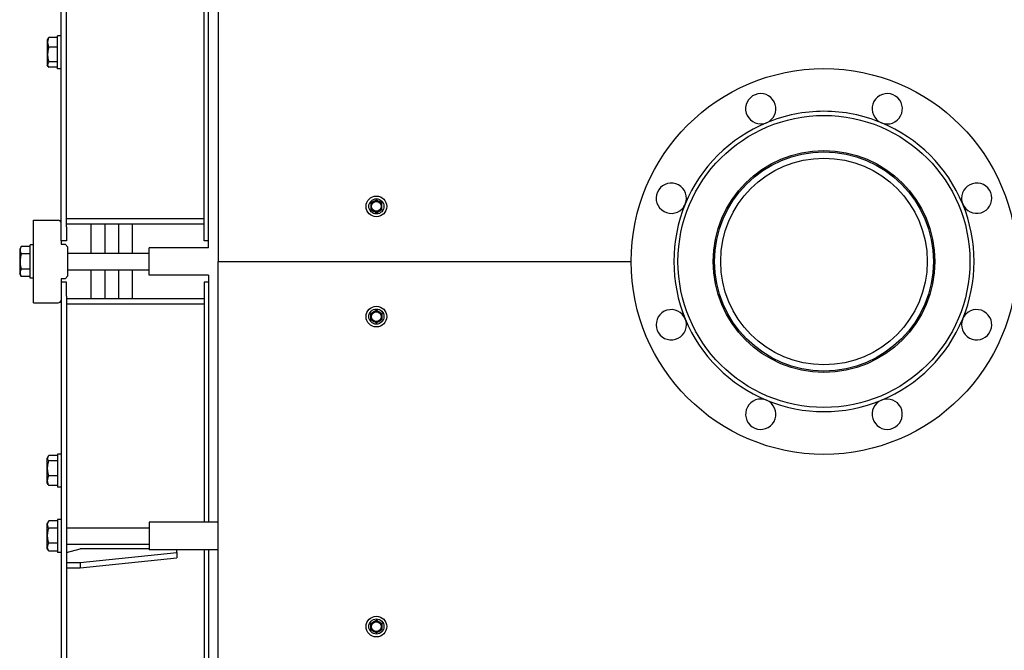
# Model space of a CAD drawing. Header units: millimetres. Extents: x -4279 to 763, y -2511 to 846.
# Tile 3 of 26: x -4249 to -3534, y -2041 to -1583. Entities that reach past the tile are written whole.
import ezdxf

# ---------------------------------------------------------------- set-up
doc = ezdxf.new("R2010")
doc.units = ezdxf.units.MM
doc.linetypes.add('K5LT_BASIC', pattern=[0])
doc.layers.add('Системный слой (1)', color=7, linetype='Continuous', true_color=0x282828)

msp = doc.modelspace()

# ---------------------------------------------------------------- linework, layer by layer
at = {"layer": 'Системный слой (1)', "color": 150, "linetype": 'K5LT_BASIC', "lineweight": 30, "true_color": 0x0080ff}
for p, q in [((-4219.03, -1733.26), (-4219.03, -1062.47)), ((-4215.03, -1733.26), (-4215.03, -1064.44)), ((-4105.03, -1430.47), (-4105.03, -1758.33)), ((-4115.03, -1743.33), (-4115.03, -1569.1)), ((-4112.03, -1745.86), (-4112.03, -1569.1)), ((-4228.37, -1596.43), (-4229.03, -1597.56)), ((-4229.03, -1597.56), (-4229.03, -1615.61)), ((-4221.53, -1595.76), (-4227.9, -1595.76)), ((-4219.03, -1594.58), (-4221.53, -1594.58)), ((-4221.53, -1618.58), (-4221.53, -1594.58)), ((-4221.53, -1602.71), (-4227.9, -1602.71)), ((-4228.37, -1616.73), (-4229.03, -1615.61)), ((-4221.53, -1613.53), (-4227.9, -1613.53)), ((-4221.53, -1617.41), (-4227.9, -1617.41)), ((-4219.03, -1618.58), (-4221.53, -1618.58)), ((-3994.43, -1715.79), (-3994.03, -1716.02)), ((-3992.03, -1714.87), (-3994.03, -1716.02)), ((-3990.03, -1713.71), (-3992.03, -1714.87)), ((-3990.03, -1713.25), (-3990.03, -1713.71)), ((-3988.03, -1714.87), (-3990.03, -1713.71)), ((-3986.03, -1716.02), (-3988.03, -1714.87)), ((-3985.63, -1715.79), (-3986.03, -1716.02)), ((-3994.43, -1720.87), (-3994.03, -1720.64)), ((-3994.03, -1716.02), (-3994.03, -1718.33)), ((-3994.03, -1718.33), (-3994.03, -1720.64)), ((-3994.03, -1720.64), (-3992.03, -1721.79)), ((-3992.03, -1721.79), (-3990.03, -1722.95)), ((-3990.03, -1722.95), (-3988.03, -1721.79)), ((-3990.03, -1723.41), (-3990.03, -1722.95)), ((-3988.03, -1721.79), (-3986.03, -1720.64)), ((-3986.03, -1718.33), (-3986.03, -1716.02)), ((-3986.03, -1720.64), (-3986.03, -1718.33)), ((-3985.63, -1720.87), (-3986.03, -1720.64)), ((-4239.03, -1788.33), (-4239.03, -1728.33)), ((-4239.03, -1728.33), (-4231.03, -1728.33)), ((-4231.03, -1728.33), (-4221.03, -1728.33)), ((-4115.03, -1727.26), (-4215.03, -1727.26)), ((-4115.03, -1727.33), (-4215.03, -1727.33)), ((-4219.03, -1743.33), (-4219.03, -1733.26)), ((-4115.03, -1731.33), (-4215.03, -1731.33)), ((-4215.03, -1733.26), (-4215.03, -1743.33)), ((-4197.03, -1752.33), (-4197.03, -1731.33)), ((-4187.03, -1752.33), (-4187.03, -1731.33)), ((-4187.03, -1752.33), (-4187.03, -1731.33)), ((-4177.03, -1752.33), (-4177.03, -1731.33)), ((-4177.03, -1752.33), (-4177.03, -1731.33)), ((-4167.03, -1752.33), (-4167.03, -1731.33)), ((-4219.03, -1743.33), (-4219.03, -1745.83)), ((-4215.03, -1743.33), (-4219.03, -1743.33)), ((-4112.03, -1743.33), (-4115.03, -1743.33)), ((-4247.9, -1747.36), (-4249.03, -1749.31)), ((-4249.03, -1749.31), (-4249.03, -1767.36)), ((-4241.53, -1747.36), (-4247.9, -1747.36)), ((-4241.53, -1770.33), (-4241.53, -1746.33)), ((-4239.03, -1746.33), (-4241.53, -1746.33)), ((-4219.03, -1745.83), (-4216.03, -1745.83)), ((-4214.03, -1747.83), (-4216.03, -1745.83)), ((-4214.03, -1768.83), (-4214.03, -1747.83)), ((-4155.03, -1768.33), (-4155.03, -1748.33)), ((-4112.03, -1748.33), (-4155.03, -1748.33)), ((-4112.03, -1748.33), (-4112.03, -1745.86)), ((-4241.53, -1752.85), (-4247.9, -1752.85)), ((-4214.03, -1752.33), (-4155.03, -1752.33)), ((-4105.03, -2086.19), (-4105.03, -1758.33)), ((-4105.03, -1758.33), (-4101.03, -1758.33)), ((-4105.03, -1758.33), (-4101.03, -1758.33)), ((-4101.03, -1758.33), (-3805.03, -1758.33)), ((-4101.03, -1758.33), (-3805.03, -1758.33)), ((-4241.53, -1763.82), (-4247.9, -1763.82)), ((-4214.03, -1764.33), (-4155.03, -1764.33)), ((-4197.03, -1785.33), (-4197.03, -1764.33)), ((-4187.03, -1785.33), (-4187.03, -1764.33)), ((-4187.03, -1785.33), (-4187.03, -1764.33)), ((-4177.03, -1785.33), (-4177.03, -1764.33)), ((-4177.03, -1785.33), (-4177.03, -1764.33)), ((-4167.03, -1785.33), (-4167.03, -1764.33)), ((-4247.9, -1769.3), (-4249.03, -1767.36)), ((-4241.53, -1769.3), (-4247.9, -1769.3)), ((-4239.03, -1770.33), (-4241.53, -1770.33)), ((-4216.03, -1770.83), (-4219.03, -1770.83)), ((-4219.03, -1770.83), (-4219.03, -1773.33)), ((-4216.03, -1770.83), (-4214.03, -1768.83)), ((-4112.03, -1768.33), (-4155.03, -1768.33)), ((-4112.03, -1768.33), (-4112.03, -1770.8)), ((-4112.03, -1770.8), (-4112.03, -1947.56)), ((-4219.03, -1773.33), (-4219.03, -1783.4)), ((-4215.03, -1773.33), (-4219.03, -1773.33)), ((-4215.03, -1783.4), (-4215.03, -1773.33)), ((-4115.03, -1773.33), (-4115.03, -1947.56)), ((-4112.03, -1773.33), (-4115.03, -1773.33)), ((-4219.03, -1783.4), (-4219.03, -2454.19)), ((-4215.03, -1783.4), (-4215.03, -2452.22)), ((-4115.03, -1785.33), (-4215.03, -1785.33)), ((-4239.03, -1788.33), (-4231.03, -1788.33)), ((-4231.03, -1788.33), (-4221.03, -1788.33)), ((-4115.03, -1789.33), (-4215.03, -1789.33)), ((-4115.03, -1789.4), (-4215.03, -1789.4)), ((-3992.03, -1794.87), (-3990.03, -1793.71)), ((-3990.03, -1793.25), (-3990.03, -1793.71)), ((-3990.03, -1793.71), (-3988.03, -1794.87)), ((-3994.43, -1795.79), (-3994.03, -1796.02)), ((-3994.43, -1800.87), (-3994.03, -1800.64)), ((-3994.03, -1796.02), (-3992.03, -1794.87)), ((-3994.03, -1798.33), (-3994.03, -1796.02)), ((-3994.03, -1800.64), (-3994.03, -1798.33)), ((-3992.03, -1801.79), (-3994.03, -1800.64)), ((-3988.03, -1794.87), (-3986.03, -1796.02)), ((-3986.03, -1800.64), (-3988.03, -1801.79)), ((-3985.63, -1795.79), (-3986.03, -1796.02)), ((-3986.03, -1796.02), (-3986.03, -1798.33)), ((-3986.03, -1798.33), (-3986.03, -1800.64)), ((-3985.63, -1800.87), (-3986.03, -1800.64)), ((-3990.03, -1802.95), (-3992.03, -1801.79)), ((-3988.03, -1801.79), (-3990.03, -1802.95)), ((-3990.03, -1803.41), (-3990.03, -1802.95)), ((-4228.37, -1899.93), (-4229.03, -1901.06)), ((-4229.03, -1919.11), (-4229.03, -1901.06)), ((-4221.53, -1899.26), (-4227.9, -1899.26)), ((-4219.03, -1898.08), (-4221.53, -1898.08)), ((-4221.53, -1898.08), (-4221.53, -1922.08)), ((-4221.53, -1903.13), (-4227.9, -1903.13)), ((-4221.53, -1913.95), (-4227.9, -1913.95)), ((-4228.37, -1920.23), (-4229.03, -1919.11)), ((-4221.53, -1920.91), (-4227.9, -1920.91)), ((-4219.03, -1922.08), (-4221.53, -1922.08)), ((-4227.96, -1946.69), (-4229.03, -1948.54)), ((-4229.03, -1966.59), (-4229.03, -1948.54)), ((-4221.53, -1946.59), (-4227.9, -1946.59)), ((-4221.53, -1945.56), (-4221.53, -1969.56)), ((-4219.03, -1945.56), (-4221.53, -1945.56)), ((-4215.03, -1951.56), (-4155.03, -1951.56)), ((-4105.03, -1947.56), (-4155.03, -1947.56)), ((-4155.03, -1947.56), (-4155.03, -1967.56)), ((-4221.53, -1951.94), (-4227.9, -1951.94)), ((-4221.53, -1962.9), (-4227.9, -1962.9)), ((-4215.03, -1963.56), (-4155.03, -1963.56)), ((-4227.96, -1968.44), (-4229.03, -1966.59)), ((-4221.53, -1968.53), (-4227.9, -1968.53)), ((-4219.03, -1969.56), (-4221.53, -1969.56)), ((-4215.03, -1969.68), (-4205.03, -1966.81)), ((-4155.03, -1966.81), (-4205.03, -1966.81)), ((-4205.03, -1976.84), (-4135.03, -1969.68)), ((-4105.03, -1967.56), (-4155.03, -1967.56)), ((-4135.03, -1969.68), (-4135.03, -1967.56)), ((-4135.03, -1969.68), (-4135.03, -1973.51)), ((-4115.03, -1967.56), (-4115.03, -2258)), ((-4112.03, -1967.56), (-4112.03, -2258)), ((-4215.03, -1976.84), (-4205.03, -1976.84)), ((-4205.03, -1980.68), (-4135.03, -1973.51)), ((-4205.03, -1976.84), (-4205.03, -1980.68)), ((-4215.03, -1980.68), (-4205.03, -1980.68)), ((-3994.43, -2020.79), (-3994.03, -2021.02)), ((-3994.03, -2021.02), (-3992.03, -2019.87)), ((-3994.03, -2023.33), (-3994.03, -2021.02)), ((-3992.03, -2019.87), (-3990.03, -2018.71)), ((-3990.03, -2018.25), (-3990.03, -2018.71)), ((-3990.03, -2018.71), (-3988.03, -2019.87)), ((-3988.03, -2019.87), (-3986.03, -2021.02)), ((-3985.63, -2020.79), (-3986.03, -2021.02)), ((-3986.03, -2021.02), (-3986.03, -2023.33)), ((-3994.43, -2025.87), (-3994.03, -2025.64)), ((-3994.03, -2025.64), (-3994.03, -2023.33)), ((-3992.03, -2026.79), (-3994.03, -2025.64)), ((-3990.03, -2027.95), (-3992.03, -2026.79)), ((-3988.03, -2026.79), (-3990.03, -2027.95)), ((-3990.03, -2028.41), (-3990.03, -2027.95)), ((-3986.03, -2025.64), (-3988.03, -2026.79)), ((-3986.03, -2023.33), (-3986.03, -2025.64)), ((-3985.63, -2025.87), (-3986.03, -2025.64))]:
    msp.add_line(p, q, dxfattribs=at)
for centre, radius in [((-3665.03, -1758.33), 140), ((-3665.03, -1758.33), 106), ((-3665.03, -1758.33), 80.5), ((-3665.03, -1758.33), 79.5), ((-3665.03, -1758.33), 75), ((-3990.03, -1718.33), 7.5), ((-3990.03, -1718.33), 5.5), ((-3990.03, -1718.33), 3.55), ((-3990.03, -1798.33), 7.5), ((-3990.03, -1798.33), 5.5), ((-3990.03, -1798.33), 3.55), ((-3990.03, -2023.33), 7.5), ((-3990.03, -2023.33), 5.5), ((-3990.03, -2023.33), 3.55)]:
    msp.add_circle(centre, radius, dxfattribs=at)
for centre, radius, start, end in [((-3710.95, -1647.47), 11, 292.5, 270), ((-3619.1, -1647.47), 11, 247.5, 225), ((-3665.03, -1758.33), 109, 90, 112.5), ((-3665.03, -1758.33), 109, 67.5, 90), ((-3665.03, -1758.33), 109, 112.5, 157.5), ((-3710.95, -1647.47), 11, 270, 292.5), ((-3619.1, -1647.47), 11, 225, 247.5), ((-3665.03, -1758.33), 109, 22.5, 67.5), ((-3775.89, -1712.41), 11, 337.5, 315), ((-3554.16, -1712.41), 11, 202.5, 180), ((-3990.03, -1718.33), 4, 120, 180), ((-3990.03, -1718.33), 4, 60, 120), ((-3990.03, -1718.33), 4, 0, 60), ((-3554.16, -1712.41), 11, 180, 202.5), ((-3990.03, -1718.33), 4, 180, 240), ((-3990.03, -1718.33), 4, 240, 300), ((-3990.03, -1718.33), 4, 300, 0), ((-3665.03, -1758.33), 109, 157.5, 202.5), ((-3775.89, -1712.41), 11, 315, 337.5), ((-3665.03, -1758.33), 109, 337.5, 22.5), ((-4221.03, -1730.33), 2, 0, 90), ((-4221.03, -1786.33), 2, 270, 0), ((-3990.03, -1798.33), 4, 60, 120), ((-3775.89, -1804.25), 11, 22.5, 0), ((-3554.16, -1804.25), 11, 157.5, 135), ((-3990.03, -1798.33), 4, 120, 180), ((-3990.03, -1798.33), 4, 180, 240), ((-3990.03, -1798.33), 4, 0, 60), ((-3990.03, -1798.33), 4, 300, 0), ((-3665.03, -1758.33), 109, 202.5, 247.5), ((-3775.89, -1804.25), 11, 0, 22.5), ((-3665.03, -1758.33), 109, 292.5, 337.5), ((-3554.16, -1804.25), 11, 135, 157.5), ((-3990.03, -1798.33), 4, 240, 300), ((-3710.95, -1869.2), 11, 67.5, 45), ((-3619.1, -1869.2), 11, 112.5, 90), ((-3619.1, -1869.2), 11, 90, 112.5), ((-3665.03, -1758.33), 109, 247.5, 292.5), ((-3710.95, -1869.2), 11, 45, 67.5), ((-3990.03, -2023.33), 4, 120, 180), ((-3990.03, -2023.33), 4, 60, 120), ((-3990.03, -2023.33), 4, 0, 60), ((-3990.03, -2023.33), 4, 180, 240), ((-3990.03, -2023.33), 4, 240, 300), ((-3990.03, -2023.33), 4, 300, 0)]:
    msp.add_arc(centre, radius, start, end, dxfattribs=at)
for points, knots in [([(-4227.9, -1595.76), (-4228.03, -1596.03), (-4228.21, -1596.47), (-4228.41, -1597.06), (-4228.55, -1597.55), (-4228.65, -1598.01), (-4228.71, -1598.47), (-4228.75, -1598.9), (-4228.76, -1599.32), (-4228.74, -1599.71), (-4228.69, -1600.16), (-4228.61, -1600.65), (-4228.43, -1601.36), (-4228.19, -1602.04), (-4227.98, -1602.55), (-4227.9, -1602.71)], [0, 0, 0, 0, 1.912449, 3.143264, 4.100621, 5.29978, 6.277542, 7.267519, 8.214858, 9.102067, 9.95816, 11.225797, 12.463836, 14.84267, 16, 16, 16, 16]), ([(-4228.37, -1596.43), (-4228.31, -1596.31), (-4228.17, -1596.09), (-4227.99, -1595.87), (-4227.9, -1595.76)], [0, 0, 0, 0, 2.485511, 5, 5, 5, 5]), ([(-4227.9, -1602.71), (-4228.01, -1603.08), (-4228.16, -1603.62), (-4228.37, -1604.54), (-4228.53, -1605.35), (-4228.63, -1606.11), (-4228.69, -1606.72), (-4228.74, -1607.33), (-4228.76, -1608.09), (-4228.74, -1608.72), (-4228.71, -1609.37), (-4228.65, -1610.04), (-4228.51, -1610.98), (-4228.28, -1612.15), (-4228.05, -1613.02), (-4227.9, -1613.53)], [0, 0, 0, 0, 1.679816, 2.464254, 4.100621, 5.29978, 5.785161, 6.773962, 7.999819, 9.102067, 9.530451, 10.806592, 12.055167, 13.667644, 16, 16, 16, 16]), ([(-4227.9, -1613.53), (-4228.08, -1613.75), (-4228.3, -1614.05), (-4228.51, -1614.46), (-4228.63, -1614.74), (-4228.71, -1615.02), (-4228.75, -1615.29), (-4228.76, -1615.56), (-4228.73, -1615.83), (-4228.66, -1616.1), (-4228.55, -1616.41), (-4228.44, -1616.62), (-4228.37, -1616.73)], [0, 0, 0, 0, 2.662774, 3.792328, 4.977236, 6.109138, 7.183107, 8.252148, 9.341298, 10.438068, 11.535488, 13, 13, 13, 13]), ([(-4228.37, -1616.73), (-4228.31, -1616.85), (-4228.17, -1617.07), (-4227.99, -1617.29), (-4227.9, -1617.41)], [0, 0, 0, 0, 2.485511, 5, 5, 5, 5]), ([(-4247.9, -1747.36), (-4248.04, -1747.6), (-4248.25, -1748), (-4248.47, -1748.53), (-4248.6, -1748.95), (-4248.68, -1749.32), (-4248.74, -1749.7), (-4248.76, -1750.09), (-4248.74, -1750.46), (-4248.69, -1750.83), (-4248.61, -1751.22), (-4248.43, -1751.78), (-4248.19, -1752.32), (-4247.98, -1752.72), (-4247.9, -1752.85)], [0, 0, 0, 0, 2.031939, 3.311633, 4.396645, 5.423589, 6.350589, 7.49983, 8.533187, 9.335775, 10.524184, 11.684847, 13.915004, 15, 15, 15, 15]), ([(-4247.9, -1752.85), (-4247.98, -1753.1), (-4248.16, -1753.75), (-4248.43, -1754.94), (-4248.62, -1756.14), (-4248.71, -1757.06), (-4248.74, -1757.57), (-4248.75, -1757.9), (-4248.75, -1758.18), (-4248.75, -1758.48), (-4248.75, -1758.86), (-4248.73, -1759.31), (-4248.68, -1759.96), (-4248.57, -1760.9), (-4248.37, -1761.97), (-4248.14, -1762.97), (-4247.98, -1763.53), (-4247.9, -1763.82)], [0, 0, 0, 0, 3.152296, 8.024027, 14.430358, 17.4743, 18.996271, 20.518242, 21.409855, 22.301468, 24.084694, 25.867919, 27.651145, 31.792504, 37.072525, 40.536262, 44, 44, 44, 44]), ([(-4247.9, -1763.82), (-4248.04, -1764.06), (-4248.25, -1764.45), (-4248.47, -1764.99), (-4248.6, -1765.4), (-4248.68, -1765.78), (-4248.74, -1766.16), (-4248.76, -1766.54), (-4248.74, -1766.91), (-4248.69, -1767.29), (-4248.61, -1767.67), (-4248.43, -1768.23), (-4248.19, -1768.78), (-4247.98, -1769.17), (-4247.9, -1769.3)], [0, 0, 0, 0, 2.031939, 3.311633, 4.396645, 5.423589, 6.350589, 7.49983, 8.533187, 9.335775, 10.524184, 11.684847, 13.915004, 15, 15, 15, 15]), ([(-4227.9, -1903.13), (-4228.08, -1902.92), (-4228.3, -1902.61), (-4228.51, -1902.2), (-4228.63, -1901.92), (-4228.71, -1901.64), (-4228.75, -1901.37), (-4228.76, -1901.1), (-4228.73, -1900.83), (-4228.66, -1900.56), (-4228.55, -1900.26), (-4228.44, -1900.05), (-4228.37, -1899.93)], [0, 0, 0, 0, 2.662774, 3.792328, 4.977236, 6.109138, 7.183107, 8.252148, 9.341298, 10.438068, 11.535488, 13, 13, 13, 13]), ([(-4228.37, -1899.93), (-4228.31, -1899.81), (-4228.17, -1899.59), (-4227.99, -1899.37), (-4227.9, -1899.26)], [0, 0, 0, 0, 2.485511, 5, 5, 5, 5]), ([(-4227.9, -1913.95), (-4228.01, -1913.58), (-4228.16, -1913.04), (-4228.37, -1912.12), (-4228.53, -1911.31), (-4228.63, -1910.55), (-4228.69, -1909.95), (-4228.74, -1909.33), (-4228.76, -1908.57), (-4228.74, -1907.94), (-4228.71, -1907.3), (-4228.65, -1906.62), (-4228.51, -1905.68), (-4228.28, -1904.52), (-4228.05, -1903.64), (-4227.9, -1903.13)], [0, 0, 0, 0, 1.679816, 2.464254, 4.100621, 5.29978, 5.785161, 6.773962, 7.999819, 9.102067, 9.530451, 10.806592, 12.055167, 13.667644, 16, 16, 16, 16]), ([(-4227.9, -1920.91), (-4228.03, -1920.63), (-4228.21, -1920.19), (-4228.41, -1919.6), (-4228.55, -1919.11), (-4228.65, -1918.65), (-4228.71, -1918.19), (-4228.75, -1917.76), (-4228.76, -1917.34), (-4228.74, -1916.95), (-4228.69, -1916.51), (-4228.61, -1916.01), (-4228.43, -1915.3), (-4228.19, -1914.62), (-4227.98, -1914.12), (-4227.9, -1913.95)], [0, 0, 0, 0, 1.912449, 3.143264, 4.100621, 5.29978, 6.277542, 7.267519, 8.214858, 9.102067, 9.95816, 11.225797, 12.463836, 14.84267, 16, 16, 16, 16]), ([(-4228.37, -1920.23), (-4228.31, -1920.35), (-4228.17, -1920.57), (-4227.99, -1920.79), (-4227.9, -1920.91)], [0, 0, 0, 0, 2.485511, 5, 5, 5, 5]), ([(-4227.9, -1951.94), (-4228.04, -1951.71), (-4228.23, -1951.35), (-4228.43, -1950.89), (-4228.56, -1950.51), (-4228.66, -1950.13), (-4228.73, -1949.74), (-4228.75, -1949.44), (-4228.75, -1949.15), (-4228.74, -1948.87), (-4228.69, -1948.57), (-4228.62, -1948.23), (-4228.49, -1947.77), (-4228.26, -1947.24), (-4228.05, -1946.85), (-4227.96, -1946.69)], [0, 0, 0, 0, 2.094014, 3.337446, 4.268709, 5.587957, 6.778126, 7.762456, 8.337944, 9.365066, 10.247724, 11.116958, 12.390096, 14.425049, 16, 16, 16, 16]), ([(-4227.9, -1962.9), (-4228.01, -1962.53), (-4228.16, -1961.98), (-4228.37, -1961.05), (-4228.53, -1960.22), (-4228.63, -1959.46), (-4228.69, -1958.84), (-4228.74, -1958.22), (-4228.76, -1957.45), (-4228.74, -1956.81), (-4228.71, -1956.16), (-4228.65, -1955.48), (-4228.51, -1954.53), (-4228.28, -1953.34), (-4228.05, -1952.45), (-4227.9, -1951.94)], [0, 0, 0, 0, 1.679816, 2.464254, 4.100621, 5.29978, 5.785161, 6.773962, 7.999819, 9.102067, 9.530451, 10.806592, 12.055167, 13.667644, 16, 16, 16, 16]), ([(-4227.9, -1968.53), (-4228.04, -1968.28), (-4228.25, -1967.88), (-4228.47, -1967.33), (-4228.6, -1966.9), (-4228.68, -1966.52), (-4228.74, -1966.13), (-4228.76, -1965.73), (-4228.74, -1965.35), (-4228.69, -1964.97), (-4228.61, -1964.57), (-4228.43, -1964), (-4228.19, -1963.44), (-4227.98, -1963.04), (-4227.9, -1962.9)], [0, 0, 0, 0, 2.031939, 3.311633, 4.396645, 5.423589, 6.350589, 7.49983, 8.533187, 9.335775, 10.524184, 11.684847, 13.915004, 15, 15, 15, 15])]:
    msp.add_open_spline(points, degree=3, knots=knots, dxfattribs=at)
for points in [[(-4227.96, -1946.69), (-4227.94, -1946.66), (-4227.92, -1946.63), (-4227.9, -1946.59)], [(-4227.96, -1968.44), (-4227.94, -1968.47), (-4227.92, -1968.5), (-4227.9, -1968.53)]]:
    msp.add_open_spline(points, degree=3, dxfattribs=at)

doc.saveas('drawing.dxf')
